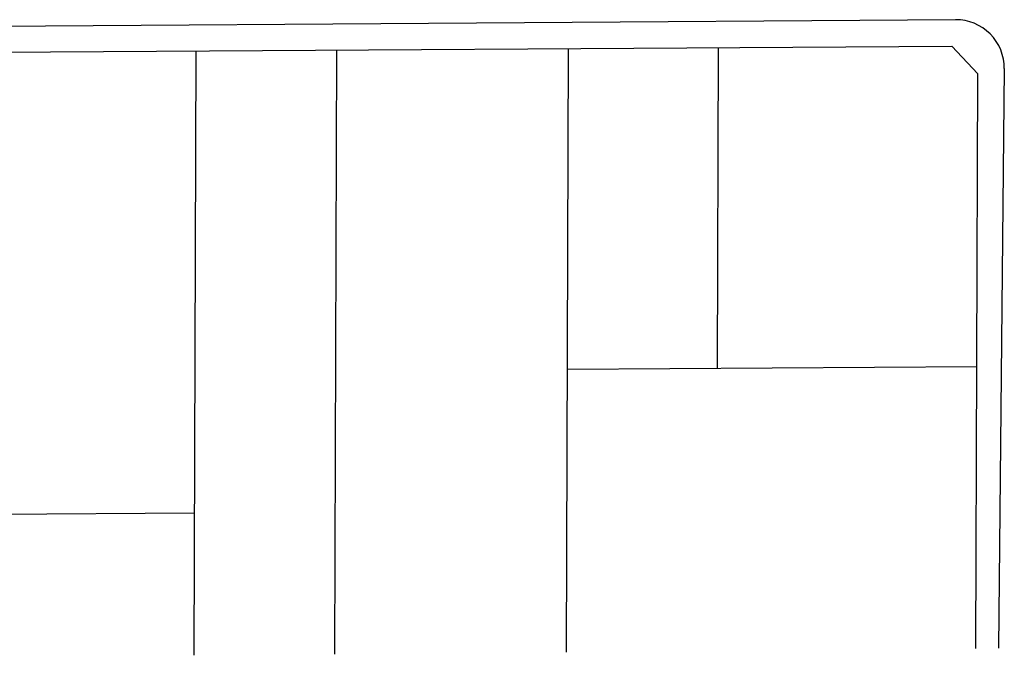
# Model space of a CAD drawing. Header units: metres. Extents: x -18231 to -17951, y 15132 to 15402.
# Tile 18 of 144: x -18163 to -18095, y 15132 to 15176. Entities that reach past the tile are written whole.
import ezdxf

# ---------------------------------------------------------------- set-up
doc = ezdxf.new("R2010")
doc.units = ezdxf.units.M
doc.layers.get('0').update_dxf_attribs({"color": 1})

msp = doc.modelspace()

# ---------------------------------------------------------------- linework, layer by layer
at = {"linetype": 'ByBlock', "lineweight": -2}
for p, q in [((-18098.303, 15176.17), (-18183.378, 15175.577)), ((-18183.102, 15173.808), (-18098.566, 15174.361)), ((-18183.102, 15173.808), (-18098.566, 15174.361)), ((-18114.662, 15152.209), (-18114.587, 15174.256)), ((-18096.765, 15172.439), (-18098.566, 15174.361)), ((-18096.765, 15172.439), (-18098.566, 15174.361)), ((-18150.641, 15132.47), (-18150.498, 15174.021)), ((-18140.976, 15132.556), (-18140.834, 15174.085)), ((-18125.047, 15132.696), (-18124.906, 15174.189)), ((-18096.9, 15132.945), (-18096.765, 15172.439)), ((-18096.9, 15132.945), (-18096.765, 15172.439)), ((-18094.949, 15172.806), (-18095.339, 15132.959)), ((-18124.981, 15152.141), (-18096.834, 15152.326)), ((-18184.428, 15142.047), (-18150.607, 15142.268))]:
    msp.add_line(p, q, dxfattribs=at)
msp.add_arc((-18098.28, 15172.839), 3.331, 359.43904, 90.39957, dxfattribs=at)

doc.saveas('drawing.dxf')
